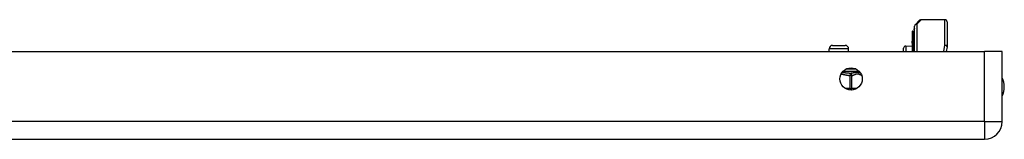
# Model space of a CAD drawing. Header units: inches. Extents: x 4 to 134, y 7 to 73.
# Tile 18 of 88: x 18.88 to 27.84, y 7.29 to 8.38. Entities that reach past the tile are written whole.
import ezdxf

# ---------------------------------------------------------------- set-up
doc = ezdxf.new("R2010")
doc.units = ezdxf.units.IN
doc.header["$MEASUREMENT"] = 0
doc.layers.add('Visible Edges(ANSI)', color=7, linetype='Continuous', lineweight=25)
doc.layers.add('Visible Tangent Edges(ANSI)', color=7, linetype='Continuous', lineweight=25)

msp = doc.modelspace()

# ---------------------------------------------------------------- linework, layer by layer
at = {"layer": 'Visible Edges(ANSI)'}
for p, q in [((27.0288, 8.3374), (27.0685, 8.3771)), ((27.2986, 8.3828), (27.0824, 8.3828)), ((27.3183, 8.3631), (27.3183, 8.139)), ((27.0019, 8.2772), (27.0019, 8.2705)), ((27.0019, 8.2705), (27.0019, 8.1918)), ((27.0092, 8.2751), (27.0024, 8.2776)), ((27.0198, 8.291), (27.0198, 8.2984)), ((27.0198, 8.291), (27.0198, 8.2076)), ((27.023, 8.0933), (27.023, 8.3235)), ((27.0019, 8.1918), (27.0019, 8.1898)), ((27.0019, 8.1898), (27.0019, 8.1877)), ((27.0019, 8.1704), (27.0019, 8.1877)), ((27.0019, 8.1704), (27.0019, 8.1703)), ((27.0019, 8.1703), (27.0019, 8.1692)), ((27.0019, 8.1692), (27.0019, 8.0933)), ((27.0198, 8.0933), (27.0198, 8.2076)), ((4.0625, 8.0933), (27.6585, 8.0933)), ((26.245, 8.0933), (26.245, 8.1172)), ((26.2765, 8.1487), (26.3906, 8.1487)), ((26.4221, 8.0933), (26.4221, 8.1172)), ((26.923, 8.0933), (26.923, 8.1223)), ((26.9422, 8.1423), (27.0019, 8.1449)), ((27.318, 8.1353), (27.3098, 8.0933)), ((27.8195, 8.0933), (27.6585, 8.0933)), ((27.8195, 7.4543), (27.8195, 8.0933)), ((4.0625, 7.2933), (27.6585, 7.2933))]:
    msp.add_line(p, q, dxfattribs=at)
msp.add_circle((26.4445, 7.8433), 0.1015, dxfattribs=at)
for centre, radius, start, end in [((27.0427, 8.3235), 0.0197, 135, 180), ((27.0824, 8.3631), 0.0197, 90, 135), ((27.2986, 8.3631), 0.0197, 0, 90), ((27.0023, 8.2772), 0.000394, 70, 180), ((27.0119, 8.2825), 0.00787, 250, 0), ((27.0237, 8.2984), 0.00394, 100.02047, 180), ((26.2765, 8.1172), 0.0315, 90, 180), ((26.3906, 8.1172), 0.0315, 0, 90), ((26.943, 8.1223), 0.02, 92.5, 180), ((27.2986, 8.139), 0.0197, 349.05911, 0), ((26.5402, 7.9135), 0.0197, 189.33323, 243.16709), ((27.6515, 7.7703), 0.1875, 333.63717, 26.36283), ((27.6585, 7.4543), 0.161, 270, 0)]:
    msp.add_arc(centre, radius, start, end, dxfattribs=at)
at = {"layer": 'Visible Tangent Edges(ANSI)'}
for p, q in [((27.0824, 8.3828), (27.0427, 8.3416)), ((27.0427, 8.3416), (27.0427, 8.0933)), ((27.2986, 8.1495), (27.2986, 8.3828)), ((27.0024, 8.2776), (27.0024, 8.2708)), ((27.0024, 8.1922), (27.0024, 8.2708)), ((27.0024, 8.2708), (27.0092, 8.2684)), ((27.0092, 8.2684), (27.0092, 8.2751)), ((27.0092, 8.2684), (27.0092, 8.1851)), ((27.0019, 8.1877), (27.0092, 8.1851)), ((27.002, 8.1703), (27.0019, 8.1704)), ((27.0024, 8.1695), (27.0024, 8.0933)), ((27.0092, 8.0933), (27.0092, 8.1851)), ((26.4221, 8.1172), (26.245, 8.1172)), ((26.9422, 8.1423), (26.9422, 8.0933)), ((27.2882, 8.0933), (27.2986, 8.1495)), ((27.6585, 7.4543), (27.6585, 8.0933)), ((26.3712, 7.9135), (26.5179, 7.9135)), ((26.4918, 7.9332), (26.3973, 7.9332)), ((26.4358, 7.8939), (26.4347, 7.8744)), ((26.4347, 7.8744), (26.4347, 7.756)), ((26.4517, 7.8744), (26.4347, 7.8744)), ((26.4517, 7.756), (26.4517, 7.8744)), ((26.4347, 7.756), (26.3928, 7.756)), ((26.4347, 7.756), (26.4347, 7.7423)), ((26.4347, 7.756), (26.4517, 7.756)), ((26.4963, 7.756), (26.4517, 7.756)), ((27.6585, 7.4543), (4.0625, 7.4543)), ((27.6585, 7.4543), (27.6585, 7.2933)), ((27.6585, 7.4543), (27.8195, 7.4543))]:
    msp.add_line(p, q, dxfattribs=at)
at = {"layer": 'Visible Tangent Edges(ANSI)', "flags": 128}
for points in [[(27.0019, 8.1898), (27.0019, 8.1899), (27.0019, 8.19), (27.0019, 8.1901), (27.002, 8.1902), (27.002, 8.1903), (27.002, 8.1904), (27.002, 8.1905), (27.0021, 8.1906), (27.0021, 8.1907), (27.0021, 8.1908), (27.0021, 8.1909), (27.0022, 8.191), (27.0022, 8.191), (27.0022, 8.1911), (27.0022, 8.1912), (27.0023, 8.1913), (27.0023, 8.1914), (27.0023, 8.1915), (27.0023, 8.1916), (27.0024, 8.1917), (27.0024, 8.1918), (27.0024, 8.1919), (27.0024, 8.192), (27.0024, 8.1922)], [(27.0024, 8.1695), (27.0024, 8.1696), (27.0024, 8.1696), (27.0024, 8.1696), (27.0024, 8.1697), (27.0024, 8.1697), (27.0024, 8.1697), (27.0024, 8.1697), (27.0023, 8.1698), (27.0023, 8.1698), (27.0023, 8.1698), (27.0023, 8.1699), (27.0023, 8.1699), (27.0023, 8.1699), (27.0022, 8.17), (27.0022, 8.17), (27.0022, 8.17), (27.0022, 8.1701), (27.0021, 8.1701), (27.0021, 8.1701), (27.0021, 8.1702), (27.0021, 8.1702), (27.002, 8.1702), (27.002, 8.1703), (27.002, 8.1703)], [(26.3536, 7.8884), (26.357, 7.8879), (26.3604, 7.8874), (26.3638, 7.8868), (26.3671, 7.8861), (26.3705, 7.8855), (26.3738, 7.8848), (26.3772, 7.8841), (26.3806, 7.8834), (26.3839, 7.8826), (26.3873, 7.8819), (26.3906, 7.8812), (26.394, 7.8804), (26.3973, 7.8797), (26.4007, 7.8791), (26.4041, 7.8784), (26.4075, 7.8778), (26.4108, 7.8772), (26.4142, 7.8766), (26.4176, 7.8761), (26.421, 7.8757), (26.4245, 7.8752), (26.4279, 7.8749), (26.4313, 7.8746), (26.4347, 7.8744)], [(26.4358, 7.8939), (26.4329, 7.894), (26.4301, 7.8942), (26.4272, 7.8943), (26.4242, 7.8945), (26.4213, 7.8947), (26.4183, 7.895), (26.4153, 7.8952), (26.4123, 7.8955), (26.4092, 7.8958), (26.4062, 7.8961), (26.4031, 7.8964), (26.3999, 7.8967), (26.3968, 7.897), (26.3936, 7.8974), (26.3904, 7.8977), (26.3872, 7.8981), (26.384, 7.8984), (26.3807, 7.8987), (26.3775, 7.8991), (26.3742, 7.8994), (26.3708, 7.8997), (26.3675, 7.9), (26.3641, 7.9003), (26.3607, 7.9006)], [(26.5318, 7.8953), (26.5294, 7.8959), (26.527, 7.8967), (26.5243, 7.8975), (26.5216, 7.8983), (26.5186, 7.8991), (26.5154, 7.8998), (26.5121, 7.9005), (26.5085, 7.901), (26.5048, 7.9014), (26.5008, 7.9017), (26.4967, 7.9017), (26.4924, 7.9014), (26.488, 7.901), (26.4835, 7.9005), (26.4789, 7.8998), (26.4742, 7.899), (26.4695, 7.8982), (26.4648, 7.8974), (26.46, 7.8966), (26.4551, 7.8959), (26.4503, 7.8952), (26.4454, 7.8947), (26.4406, 7.8942), (26.4358, 7.8939)], [(26.4517, 7.8744), (26.4555, 7.8749), (26.4592, 7.8758), (26.4629, 7.8769), (26.4666, 7.8782), (26.4702, 7.8796), (26.4739, 7.8812), (26.4775, 7.8828), (26.4812, 7.8843), (26.4848, 7.8859), (26.4885, 7.8872), (26.4922, 7.8884), (26.4959, 7.8893), (26.4996, 7.8898), (26.5033, 7.8899), (26.5071, 7.8895), (26.5108, 7.8888), (26.5145, 7.8878), (26.5182, 7.8865), (26.5218, 7.8851), (26.5255, 7.8835), (26.5291, 7.8819), (26.5328, 7.8803), (26.5364, 7.8788), (26.5401, 7.8775)]]:
    msp.add_lwpolyline(points, dxfattribs=at)
at = {"layer": 'Visible Tangent Edges(ANSI)'}
for centre, major_axis, ratio, start_param, end_param in [((27.0427, 8.3235), (-0.0197, 0), 0.91745, 4.712389, 6.283185), ((27.0427, 8.3235), (-0.0139, 0.0139), 0.852462, 5.41831, 6.283185), ((27.0023, 8.2705), (-0.000394, 0), 0.969342, 4.363323, 6.283185), ((27.0119, 8.2756), (0.00787, 0), 0.969342, 4.363323, 6.283185), ((27.0237, 8.291), (-0.00394, 0), 0.969342, 4.887279, 6.283185), ((27.0023, 8.1918), (-0.000394, 0), 0.969342, 4.363323, 6.283185), ((27.0018, 8.17), (0.000287, 0.00027), 0.557787, 0.659501, 0.995927), ((27.0023, 8.1692), (-0.000394, 0), 0.836188, 4.363323, 6.283185), ((27.0119, 8.1922), (0.00787, 0), 0.969342, 4.363323, 6.283185), ((27.0237, 8.2076), (-0.00394, 0), 0.969342, 4.887279, 6.283185), ((27.2986, 8.139), (0.0197, 0), 0.533433, 0, 1.570796), ((27.2986, 8.139), (0.0193, -0.0037), 0.526442, 0, 1.672214), ((26.4347, 7.8744), (-0.0022, 0.0196), 0.864664, 4.615605, 6.089617), ((26.4347, 7.756), (0, -0.0197), 0.866025, 0.767554, 1.570796)]:
    msp.add_ellipse(centre, major_axis=major_axis, ratio=ratio, start_param=start_param, end_param=end_param, dxfattribs=at)

doc.saveas('drawing.dxf')
